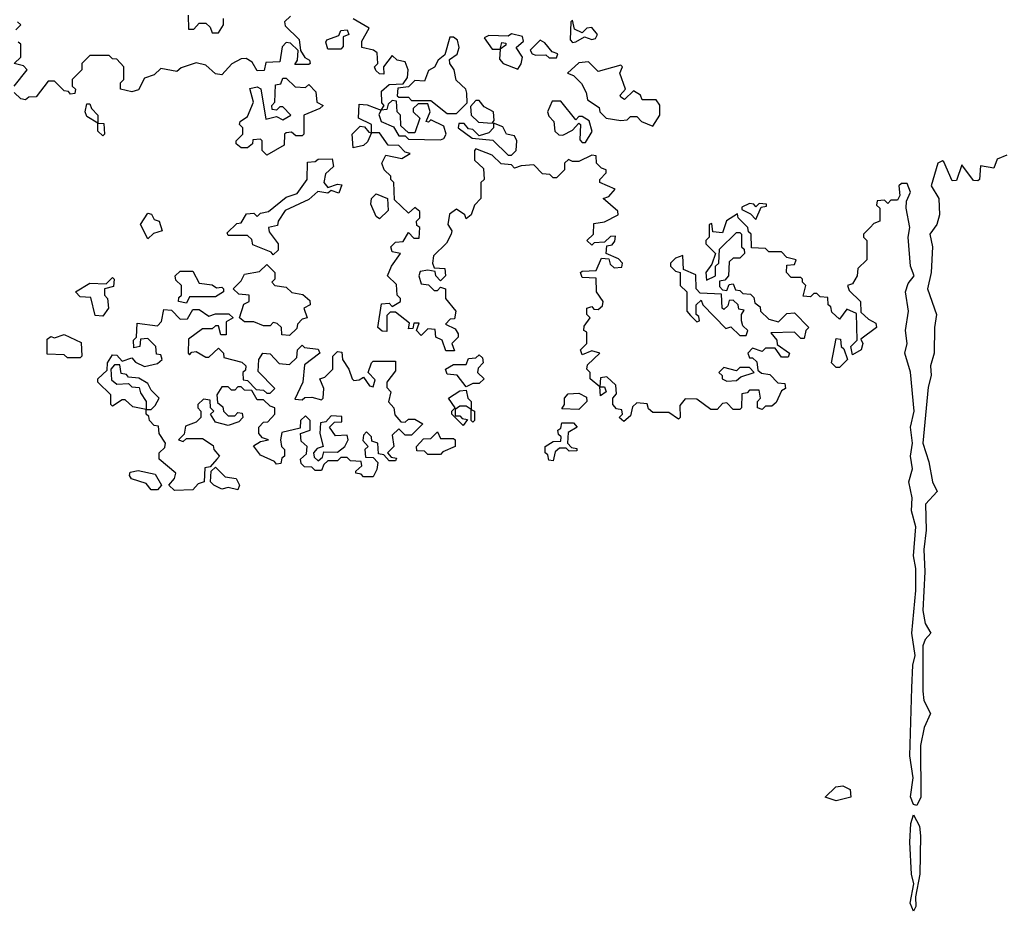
# Model space of a CAD drawing. Extents: x 1985742 to 2252716, y 78271 to 266492.
# Tile 202 of 250: x 2173557 to 2176617, y 180400 to 183171. Entities that reach past the tile are written whole.
import ezdxf

# ---------------------------------------------------------------- set-up
doc = ezdxf.new("R2010")
doc.units = 0

msp = doc.modelspace()

# ---------------------------------------------------------------- linework, layer by layer
at = {"layer": '0CON10XD'}
for points in [[(2174080, 183185), (2174081.7, 183141.7), (2174098.3, 183141.7), (2174115, 183160), (2174135, 183160), (2174148.3, 183148.3), (2174155, 183130), (2174175, 183130), (2174190, 183155), (2174190, 183175)], [(2174398.3, 183181.7), (2174380, 183165), (2174381.7, 183151.7), (2174425, 183110), (2174430, 183075), (2174443.3, 183053.3), (2174457.5, 183045), (2174460, 183035), (2174455, 183032.5), (2174411.7, 183031.7), (2174420, 183045), (2174422.5, 183075), (2174398.3, 183098.3), (2174385, 183100), (2174373, 183087), (2174365, 183040), (2174321.7, 183038.3), (2174317, 183013), (2174295, 183012.5), (2174279.3, 183039.3), (2174260.7, 183050.7), (2174245, 183050), (2174216.4, 183033.6), (2174185, 183000), (2174165, 183002.5), (2174135, 183030), (2174105, 183037.5), (2174058.3, 183021.7), (2174045, 183010), (2173995, 183020), (2173975, 183000), (2173945, 182990), (2173926.4, 182953.6), (2173905, 182947.5), (2173870, 182955), (2173870, 182975), (2173880, 182985), (2173880, 183025), (2173858.3, 183048.3), (2173845, 183050), (2173835, 183060), (2173775, 183060), (2173750, 183035), (2173750, 183015), (2173720, 182985), (2173720, 182965), (2173730, 182955), (2173728.3, 182941.7), (2173715, 182940), (2173708.3, 182948.3), (2173695, 182950), (2173665, 182980), (2173645, 182980), (2173608.3, 182931.7), (2173585, 182930), (2173575, 182922.5), (2173560, 182925), (2173540, 182945)], [(2173545, 183140), (2173560, 183155), (2173550, 183165)], [(2174960, 182565), (2174945, 182552.5), (2174940, 182565), (2174915, 182582.5), (2174893, 182567), (2174887.5, 182535), (2174900, 182515), (2174897.5, 182505), (2174883, 182477), (2174843, 182437), (2174840, 182415), (2174845, 182400), (2174878.3, 182398.3), (2174880, 182375), (2174865, 182360), (2174850, 182375), (2174848.3, 182388.3), (2174825, 182392.5), (2174801.7, 182388.3), (2174797.5, 182375), (2174805, 182350), (2174827, 182347), (2174845, 182330), (2174855, 182330), (2174865, 182340), (2174880, 182335), (2174880, 182305), (2174912.5, 182265), (2174908.3, 182241.7), (2174895, 182240), (2174880, 182225), (2174910, 182210), (2174920, 182195), (2174920, 182185), (2174900, 182165), (2174908.3, 182141.7), (2174881.7, 182141.7), (2174870, 182175), (2174850, 182185), (2174848.3, 182208.3), (2174825, 182210), (2174805, 182190), (2174790, 182205), (2174798.3, 182228.3), (2174781.7, 182228.3), (2174778.3, 182211.7), (2174765, 182210), (2174768.3, 182228.3), (2174725, 182262.5), (2174708.3, 182261.7), (2174698.3, 182251.7), (2174698.3, 182201.7), (2174683, 182203), (2174670, 182215), (2174681.7, 182288.3), (2174705, 182290), (2174715, 182280), (2174740, 182295), (2174740, 182305), (2174730, 182315), (2174728.3, 182348.3), (2174700, 182375), (2174712.5, 182405), (2174740, 182445), (2174715, 182450), (2174710, 182465), (2174725, 182480), (2174748.3, 182481.7), (2174765, 182510), (2174781.7, 182491.7), (2174798.3, 182491.7), (2174800, 182525), (2174791.7, 182531.7), (2174790, 182545), (2174800, 182555), (2174800, 182575), (2174785, 182587.5), (2174765, 182570), (2174721.7, 182611.7), (2174720, 182665), (2174710, 182675), (2174710, 182685), (2174690, 182705), (2174682.5, 182725), (2174695, 182750), (2174745, 182740), (2174770, 182755), (2174755, 182760), (2174735, 182780), (2174701.7, 182781.7), (2174675, 182820), (2174650, 182820), (2174638.3, 182791.7), (2174625, 182780), (2174593, 182773), (2174590, 182815), (2174615, 182840), (2174628.3, 182838.3), (2174641.7, 182821.7), (2174650, 182820), (2174650, 182845), (2174610, 182865), (2174611.7, 182908.3), (2174637, 182907), (2174680, 182890), (2174690, 182905), (2174682.5, 182912.5), (2174681.2, 182948.8), (2174705, 182970), (2174748.3, 182971.7), (2174761.7, 182991.7), (2174763.8, 183015), (2174755, 183040), (2174730, 183045), (2174715, 183060), (2174687.5, 183025), (2174688.3, 183001.7), (2174675, 183002.5), (2174663.6, 183013.6), (2174660, 183025), (2174670, 183035), (2174668.3, 183068.3), (2174657, 183077), (2174620, 183085), (2174620, 183105), (2174642.5, 183145), (2174593.6, 183173.6)], [(2175275, 183100), (2175285, 183102.5), (2175312.5, 183117.5), (2175335, 183110), (2175347, 183113), (2175352.5, 183125), (2175335, 183146.7), (2175320, 183145), (2175305, 183130), (2175281.7, 183141.7), (2175275, 183170), (2175270, 183165), (2175268.3, 183108.3), (2175275, 183100)], [(2174555, 183080), (2174515, 183080), (2174508.3, 183101.7), (2174511.7, 183108.3), (2174548.3, 183121.7), (2174555, 183137.5), (2174575, 183140), (2174580, 183125), (2174561.7, 183118.3), (2174561.7, 183088.3), (2174555, 183080)], [(2175105, 183017.5), (2175116, 183034), (2175120, 183055), (2175100, 183085), (2175122.5, 183105), (2175119.3, 183119.3), (2175085, 183127.5), (2175075, 183120), (2175015, 183122.5), (2175000, 183115), (2175025, 183080), (2175050, 183080), (2175055, 183100), (2175068.3, 183098.3), (2175068.3, 183091.7), (2175050, 183080), (2175048.3, 183048.3), (2175060, 183035), (2175105, 183017.5)], [(2173540, 182965), (2173580, 183015), (2173568.3, 183028.3), (2173540, 183035), (2173560, 183055), (2173560, 183095), (2173551.7, 183101.7)], [(2174915, 182880), (2174947.5, 182912.5), (2174947, 182943), (2174943.3, 182955), (2174913.3, 182983.3), (2174907.5, 183015), (2174893.3, 183035), (2174892.5, 183047.5), (2174916.4, 183063.6), (2174923.3, 183085), (2174917.7, 183107.7), (2174905, 183116.7), (2174893.3, 183116.7), (2174878.3, 183061.7), (2174857.5, 183045), (2174846.4, 183023.6), (2174827, 183013), (2174815, 182980), (2174785, 182982.5), (2174765, 182962.5), (2174731.7, 182958.3), (2174730, 182935), (2174735, 182930), (2174765, 182930), (2174775, 182920), (2174835, 182920), (2174885, 182880), (2174915, 182880)], [(2175225, 183052.5), (2175230, 183065), (2175211.7, 183071.7), (2175189.3, 183099.3), (2175175, 183107.5), (2175143, 183077), (2175150, 183065), (2175160.7, 183060.7), (2175191.7, 183061.7), (2175203, 183053), (2175225, 183052.5)], [(2175525, 182840), (2175546.7, 182875), (2175546.1, 182906.1), (2175535, 182922.5), (2175491.7, 182921.7), (2175486.4, 182936.4), (2175465, 182950), (2175437, 182923), (2175425, 182930), (2175423, 182937), (2175440, 182955), (2175422.5, 183005), (2175430, 183025), (2175425, 183030), (2175355, 183010), (2175325, 183040), (2175295, 183037.5), (2175260, 183005), (2175278.3, 182998.3), (2175303, 182973), (2175317.5, 182945), (2175321.7, 182921.7), (2175358.3, 182898.3), (2175360, 182885), (2175380, 182865), (2175425, 182857.5), (2175445, 182860), (2175455, 182870), (2175475, 182870), (2175490, 182855), (2175525, 182840)], [(2174325, 182750), (2174310, 182765), (2174310, 182795), (2174305, 182800), (2174281.7, 182798.3), (2174280, 182785), (2174265, 182772.5), (2174245, 182772.5), (2174230, 182785), (2174230, 182795), (2174250, 182815), (2174250, 182835), (2174240, 182845), (2174242.5, 182855), (2174265, 182870), (2174283.3, 182915), (2174272.5, 182957.5), (2174295, 182962.5), (2174306.7, 182956.7), (2174321.7, 182861.7), (2174355, 182870), (2174375, 182860), (2174400, 182875), (2174375, 182900), (2174365, 182900), (2174355, 182890), (2174341.7, 182891.7), (2174340, 182905), (2174350, 182915), (2174351.7, 182968.3), (2174368.3, 182971.7), (2174375, 182990), (2174385, 182990), (2174413, 182963), (2174445, 182960), (2174455, 182970), (2174477.5, 182947.5), (2174480, 182915), (2174500, 182905), (2174490, 182895), (2174440, 182875), (2174440, 182815), (2174435, 182810), (2174415, 182810), (2174401.7, 182821.7), (2174385, 182820), (2174380, 182815), (2174378.3, 182781.7), (2174325, 182750)], [(2173815, 182810), (2173800, 182825), (2173800, 182850), (2173765, 182870), (2173760, 182885), (2173765, 182910), (2173775, 182910), (2173780, 182895), (2173800, 182875), (2173800, 182850), (2173818.3, 182848.3), (2173820, 182815), (2173815, 182810)], [(2174865, 182797.5), (2174875, 182802.5), (2174882.5, 182815), (2174875, 182840), (2174835, 182860), (2174827, 182853), (2174820, 182855), (2174832.5, 182885), (2174825, 182910), (2174795, 182910), (2174780, 182895), (2174780, 182885), (2174800, 182865), (2174785, 182820), (2174765, 182820), (2174741.7, 182841.7), (2174740, 182875), (2174730, 182885), (2174728.3, 182918.3), (2174715, 182920), (2174701.7, 182908.3), (2174698.3, 182891.7), (2174680, 182890), (2174673, 182877), (2174680, 182855), (2174718.3, 182838.3), (2174735, 182810), (2174755, 182810), (2174765, 182800), (2174865, 182797.5)], [(2175025, 182850), (2175031.7, 182858.3), (2175030, 182885), (2175000.7, 182900.7), (2174985, 182920), (2174975, 182920), (2174958.3, 182901.7), (2174960, 182875), (2174983, 182853), (2175025, 182850)], [(2175315, 182790), (2175336.4, 182823.6), (2175326.4, 182856.4), (2175305, 182870), (2175295, 182870), (2175285, 182860), (2175238.3, 182918.3), (2175211.7, 182918.3), (2175197.5, 182885), (2175201.2, 182871.2), (2175217.5, 182855), (2175220, 182825), (2175233, 182813), (2175245, 182812.5), (2175275, 182827.5), (2175295, 182850), (2175300, 182845), (2175298.3, 182798.3), (2175305, 182790), (2175315, 182790)], [(2175085, 182750), (2175100, 182765), (2175102.5, 182795), (2175095, 182810), (2175070, 182815), (2175058.3, 182838.3), (2175030, 182850), (2175030, 182835), (2175015, 182820), (2174985, 182810), (2174965, 182830), (2174951.7, 182831.7), (2174938.3, 182848.3), (2174921.7, 182848.3), (2174920, 182835), (2174963, 182803), (2175027, 182797), (2175075, 182750), (2175085, 182750)], [(2176625, 182750), (2176595, 182737.5), (2176585, 182710), (2176543, 182717), (2176540, 182675), (2176535, 182670), (2176521.7, 182671.7), (2176485, 182720), (2176468.3, 182671.7), (2176455, 182670), (2176429.3, 182729.3), (2176425, 182732.5), (2176411.2, 182725), (2176390, 182655), (2176413.8, 182615), (2176416, 182565), (2176407.5, 182535), (2176386.2, 182505), (2176394.6, 182465), (2176390, 182385), (2176378.9, 182335), (2176406.9, 182255), (2176400, 182215), (2176399.4, 182135), (2176387.7, 182095), (2176389.5, 182065), (2176381.1, 182028.9), (2176364, 181855), (2176383, 181797), (2176394.6, 181734.6), (2176408.8, 181705), (2176372.9, 181665), (2176374.6, 181585), (2176367.5, 181525), (2176370.7, 181455), (2176364.6, 181335), (2176371.4, 181295), (2176388.6, 181265), (2176370.9, 181245), (2176363.6, 181225), (2176363.9, 181083.9), (2176367.7, 181055), (2176387.8, 181015), (2176368.6, 180971.4), (2176357, 180915), (2176357.8, 180755), (2176345, 180729.2), (2176335, 180732), (2176326, 180756), (2176333.8, 180815), (2176323.4, 180883.4), (2176330, 181095), (2176332.8, 181165), (2176340.6, 181195), (2176330, 181265), (2176342.5, 181397.5), (2176342.4, 181465), (2176335.3, 181505), (2176341.9, 181595), (2176328.9, 181645), (2176330.7, 181685), (2176320.5, 181735), (2176331.5, 181775), (2176325.4, 181815), (2176331.8, 181855), (2176326.2, 181905), (2176337.5, 181955), (2176326.1, 182076.1), (2176308, 182135), (2176315.7, 182165), (2176310, 182205), (2176319.4, 182265), (2176310, 182325), (2176318.6, 182351.4), (2176337.5, 182375), (2176325.8, 182405), (2176318.6, 182495), (2176323.8, 182525), (2176312.5, 182585), (2176313, 182607), (2176325.8, 182635), (2176315, 182662.5), (2176298.3, 182661.7), (2176290, 182655), (2176292.5, 182625), (2176285, 182610), (2176265, 182610), (2176255, 182600), (2176245, 182610), (2176221.7, 182608.3), (2176220, 182595), (2176230, 182585), (2176230, 182545), (2176211.7, 182538.3), (2176200, 182525), (2176180, 182505), (2176180, 182495), (2176190, 182485), (2176190, 182425), (2176161.7, 182398.3), (2176160, 182375), (2176145, 182350), (2176130, 182345), (2176135, 182330), (2176170, 182295), (2176171.7, 182261.7), (2176195, 182240), (2176218.3, 182228.3), (2176220, 182215), (2176171.7, 182178.3), (2176177.5, 182165), (2176172.5, 182145), (2176145, 182130), (2176140, 182155), (2176160, 182175), (2176158.3, 182258.3), (2176128.3, 182271.7), (2176105, 182240), (2176081.7, 182261.7), (2176078.3, 182278.3), (2176070, 182285), (2176068.3, 182308.3), (2176045, 182310), (2176035, 182320), (2176025, 182320), (2176015, 182310), (2175991.7, 182311.7), (2176000, 182345), (2175990, 182355), (2175990, 182365), (2175985, 182370), (2175955, 182370), (2175940, 182385), (2175941.7, 182408.3), (2175965, 182410), (2175970, 182425), (2175941.7, 182431.7), (2175925, 182450), (2175885, 182450), (2175875, 182460), (2175831.7, 182461.7), (2175830, 182505), (2175821.7, 182511.7), (2175820, 182525), (2175790, 182555), (2175788.3, 182568.3), (2175753.6, 182546.4), (2175741.7, 182508.3), (2175711.7, 182511.7), (2175708.3, 182538.3), (2175700, 182535), (2175700, 182495), (2175690, 182485), (2175690, 182475), (2175720, 182445), (2175708.3, 182411.7), (2175690, 182385), (2175691.7, 182361.7), (2175720, 182375), (2175720, 182405), (2175730, 182415), (2175731.7, 182458.3), (2175785, 182510), (2175795, 182510), (2175800, 182505), (2175800, 182465), (2175808.3, 182458.3), (2175810, 182445), (2175795, 182430), (2175775, 182430), (2175761.7, 182418.3), (2175760, 182375), (2175748.3, 182361.7), (2175731.7, 182358.3), (2175731.7, 182341.7), (2175741.7, 182331.7), (2175755, 182330), (2175761.7, 182348.3), (2175775, 182350), (2175781.7, 182331.7), (2175795, 182330), (2175805, 182320), (2175828.3, 182318.3), (2175838.3, 182308.3), (2175841.7, 182291.7), (2175858.3, 182278.3), (2175860, 182265), (2175885, 182240), (2175915, 182232.5), (2175941.7, 182258.3), (2175965, 182260), (2176010, 182215), (2176000, 182205), (2175995, 182180), (2175985, 182180), (2175965, 182200), (2175891.7, 182198.3), (2175910, 182175), (2175911.7, 182161.7), (2175950, 182135), (2175945, 182122.5), (2175925, 182122.5), (2175905, 182150), (2175875, 182150), (2175865, 182140), (2175835, 182150), (2175820, 182135), (2175825, 182120), (2175835, 182120), (2175848.3, 182108.3), (2175851.7, 182081.7), (2175863, 182073), (2175888.3, 182068.3), (2175913, 182043), (2175935, 182040), (2175937.5, 182025), (2175925, 182017.5), (2175908.3, 181981.7), (2175895, 181970), (2175875, 181970), (2175865, 181960), (2175850, 181965), (2175850, 181985), (2175860, 181995), (2175855, 182020), (2175825, 182020), (2175818.3, 182011.7), (2175801.7, 182008.3), (2175800, 181965), (2175795, 181960), (2175775, 181960), (2175755, 181980), (2175741.7, 181978.3), (2175725, 181960), (2175705, 181960), (2175661.7, 181991.7), (2175625, 181992.5), (2175608.3, 181971.7), (2175610, 181935), (2175605, 181930), (2175575, 181950), (2175525, 181950), (2175511.7, 181961.7), (2175507, 181977), (2175475, 181980), (2175461.7, 181968.3), (2175455, 181940), (2175435, 181922.5), (2175420, 181935), (2175430, 181945), (2175428.3, 181958.3), (2175411.7, 181961.7), (2175400, 181975), (2175400, 181995), (2175411.7, 182008.3), (2175410, 182035), (2175381.7, 182061.7), (2175361.7, 182058.3), (2175360, 182030), (2175375, 182030), (2175380, 182015), (2175361.7, 182001.7), (2175360, 182030), (2175330, 182055), (2175330, 182075), (2175320, 182085), (2175321.7, 182098.3), (2175360, 182135), (2175335, 182142.5), (2175305, 182130), (2175300, 182145), (2175320, 182165), (2175320, 182200), (2175310, 182205), (2175311.7, 182218.3), (2175330, 182245), (2175320, 182255), (2175320, 182275), (2175335, 182280), (2175341.7, 182271.7), (2175355, 182270), (2175368.3, 182281.7), (2175370, 182295), (2175350, 182325), (2175348.3, 182368.3), (2175305, 182370), (2175300, 182385), (2175305, 182390), (2175348.3, 182391.7), (2175365, 182430), (2175388.3, 182428.3), (2175391.7, 182411.7), (2175405, 182400), (2175428.3, 182401.7), (2175430, 182415), (2175418.3, 182428.3), (2175380, 182445), (2175381.7, 182468.3), (2175398.3, 182471.7), (2175407, 182483), (2175408.3, 182498.3), (2175393, 182497), (2175375, 182480), (2175342.5, 182477.5), (2175335, 182470), (2175320, 182485), (2175340, 182505), (2175341.7, 182538.3), (2175375, 182542.5), (2175417.5, 182565), (2175416.4, 182576.4), (2175370, 182615), (2175388.3, 182621.7), (2175407.5, 182645), (2175360, 182665), (2175360, 182675), (2175380, 182695), (2175380, 182705), (2175365, 182710), (2175350, 182725), (2175348.3, 182748.3), (2175335, 182750), (2175295, 182730), (2175275, 182730), (2175263, 182737), (2175250, 182725), (2175250, 182705), (2175225, 182680), (2175215, 182680), (2175205, 182690), (2175181.7, 182691.7), (2175155, 182720), (2175115, 182717.5), (2175095, 182710), (2175085, 182720), (2175053, 182723), (2175025, 182750), (2174975, 182770), (2174970, 182765), (2174970, 182735), (2174998.3, 182708.3), (2175000, 182675), (2174990, 182665), (2174990, 182615), (2174970, 182595), (2174960, 182565)], [(2174345, 182440), (2174338.3, 182448.3), (2174281.7, 182471.7), (2174278.3, 182488.3), (2174265, 182500), (2174205, 182500), (2174201.7, 182508.3), (2174231.7, 182538.3), (2174245, 182540), (2174261.7, 182568.3), (2174285, 182570), (2174295, 182560), (2174305, 182570), (2174330, 182575), (2174385, 182620), (2174419.3, 182630.7), (2174450, 182675), (2174451.7, 182728.3), (2174475, 182730), (2174485, 182737.5), (2174528.3, 182738.3), (2174532.5, 182715), (2174507.5, 182692.5), (2174502.5, 182665), (2174515, 182650), (2174545, 182660), (2174558.3, 182658.3), (2174548.3, 182631.7), (2174525, 182640), (2174515, 182632.5), (2174483, 182637), (2174455, 182612.5), (2174381.7, 182578.3), (2174360, 182545), (2174358.3, 182531.7), (2174330, 182525), (2174331.7, 182511.7), (2174360, 182475), (2174360, 182455), (2174345, 182440)], [(2174675, 182552.5), (2174665, 182560), (2174648.3, 182598.3), (2174650, 182615), (2174665, 182630), (2174700, 182615), (2174701.7, 182578.3), (2174675, 182552.5)], [(2175845, 182550), (2175861.7, 182588.3), (2175878.3, 182591.7), (2175878.3, 182598.3), (2175855, 182600), (2175845, 182590), (2175838.3, 182598.3), (2175825, 182600), (2175801.7, 182588.3), (2175801.7, 182581.7), (2175828.3, 182568.3), (2175845, 182550)], [(2173955, 182490), (2173932.5, 182535), (2173955, 182570), (2173966.4, 182566.4), (2173975, 182550), (2173990, 182545), (2174000, 182515), (2173973, 182507), (2173955, 182490)], [(2175815, 182190), (2175820, 182205), (2175805, 182220), (2175800, 182235), (2175800, 182255), (2175808.3, 182268.3), (2175791.7, 182271.7), (2175790, 182285), (2175775, 182300), (2175761.7, 182298.3), (2175758.3, 182281.7), (2175745, 182270), (2175740, 182275), (2175738.3, 182318.3), (2175671.7, 182321.7), (2175660, 182335), (2175658.3, 182378.3), (2175620, 182395), (2175618.3, 182438.3), (2175595, 182430), (2175580, 182415), (2175580, 182405), (2175595, 182390), (2175610, 182385), (2175610, 182345), (2175630, 182325), (2175630, 182265), (2175641.7, 182251.7), (2175661.7, 182231.7), (2175670, 182235), (2175668.3, 182248.3), (2175660, 182255), (2175660, 182285), (2175675, 182300), (2175680, 182285), (2175751.7, 182211.7), (2175767, 182217), (2175795, 182190), (2175815, 182190)], [(2174075, 182290), (2174050, 182295), (2174051.7, 182308.3), (2174060, 182315), (2174060, 182345), (2174041.7, 182361.7), (2174040, 182375), (2174055, 182390), (2174095, 182390), (2174115, 182352.5), (2174155, 182347.5), (2174168.3, 182338.3), (2174185, 182340), (2174190, 182335), (2174190, 182325), (2174165, 182310), (2174085, 182310), (2174075, 182290)], [(2174395, 182190), (2174371.7, 182191.7), (2174370, 182215), (2174357, 182227), (2174345, 182230), (2174335, 182220), (2174315, 182220), (2174285, 182232.5), (2174255, 182232.5), (2174240, 182245), (2174253, 182287), (2174270, 182295), (2174270, 182315), (2174238.3, 182318.3), (2174220, 182335), (2174245, 182360), (2174255, 182380), (2174301.7, 182388.3), (2174325, 182410), (2174350, 182385), (2174350, 182365), (2174340, 182355), (2174350, 182345), (2174385, 182340), (2174403, 182323), (2174437, 182317), (2174458.3, 182298.3), (2174460, 182285), (2174440, 182275), (2174450, 182245), (2174435, 182240), (2174420, 182225), (2174418.3, 182211.7), (2174395, 182190)], [(2173815, 182250), (2173791.7, 182251.7), (2173778.3, 182308.3), (2173745, 182310), (2173730, 182325), (2173775, 182352.5), (2173825, 182350), (2173845, 182370), (2173850, 182365), (2173848.3, 182341.7), (2173820, 182335), (2173820, 182315), (2173830, 182305), (2173832.5, 182275), (2173815, 182250)], [(2174038.3, 181708.3), (2174020, 181725), (2174037.5, 181745), (2174041.7, 181761.7), (2173990, 181805), (2173990, 181825), (2174008.3, 181841.7), (2174010, 181855), (2173990, 181885), (2173988.3, 181908.3), (2173975, 181910), (2173960, 181925), (2173958.3, 181938.3), (2173950, 181945), (2173950, 181960), (2173908.3, 181968.3), (2173885, 181990), (2173875, 181990), (2173845, 181970), (2173840, 181975), (2173840, 182005), (2173800, 182045), (2173800, 182055), (2173828.3, 182081.7), (2173830, 182105), (2173845, 182130), (2173858.3, 182128.3), (2173875, 182110), (2173905, 182120), (2173917, 182107), (2173945, 182093.3), (2173985, 182102.5), (2174000, 182115), (2173995, 182130), (2173981.7, 182131.7), (2173980, 182155), (2173955, 182180), (2173931.7, 182178.3), (2173930, 182155), (2173911.7, 182151.7), (2173910, 182175), (2173920, 182185), (2173921.7, 182228.3), (2173985, 182220), (2173997, 182233), (2174005, 182270), (2174028.3, 182268.3), (2174055, 182240), (2174078.3, 182241.7), (2174095, 182270), (2174115, 182270), (2174145, 182250), (2174165, 182257.5), (2174207, 182257), (2174220, 182245), (2174198.3, 182231.7), (2174198.3, 182191.7), (2174181.7, 182191.7), (2174175, 182220), (2174165, 182220), (2174155, 182210), (2174125, 182210), (2174081.7, 182178.3), (2174080, 182135), (2174085, 182130), (2174091.7, 182138.3), (2174105, 182140), (2174135, 182122.5), (2174145, 182122.5), (2174175, 182150), (2174190, 182135), (2174191.7, 182121.7), (2174247, 182107), (2174260, 182095), (2174258.3, 182081.7), (2174250, 182075), (2174251.7, 182051.7), (2174265, 182050), (2174291.7, 182021.7), (2174315, 182020), (2174325, 182010), (2174335, 182010), (2174350, 182025), (2174298.3, 182078.3), (2174300, 182115), (2174312.5, 182135), (2174335, 182132.5), (2174363, 182103), (2174395, 182100), (2174418.3, 182121.7), (2174420, 182145), (2174435, 182160), (2174442.5, 182152.5), (2174485, 182147.5), (2174490, 182135), (2174441.7, 182098.3), (2174436.7, 182045), (2174411.7, 181991.7), (2174435, 181990), (2174443, 181997), (2174465, 181997.5), (2174495, 181990), (2174500, 181995), (2174502.5, 182025), (2174490, 182055), (2174505, 182060), (2174530, 182085), (2174530, 182125), (2174545, 182140), (2174558.3, 182138.3), (2174560, 182115), (2174580, 182085), (2174590, 182055), (2174595, 182050), (2174611.7, 182051.7), (2174625, 182060), (2174643.6, 182033.6), (2174655, 182030), (2174661.7, 182051.7), (2174640, 182075), (2174650, 182105), (2174655, 182110), (2174725, 182110), (2174725, 182080), (2174697.5, 182045), (2174698.3, 182028.3), (2174710, 182015), (2174703, 181983), (2174720, 181965), (2174723, 181943), (2174741.7, 181921.7), (2174755, 181920), (2174765, 181930), (2174785, 181930), (2174810, 181915), (2174775, 181880), (2174755, 181880), (2174735, 181900), (2174715, 181880), (2174720, 181845), (2174700, 181825), (2174711.7, 181811.7), (2174728.3, 181808.3), (2174725, 181800), (2174705, 181800), (2174688.3, 181818.3), (2174671.7, 181821.7), (2174670, 181855), (2174651.7, 181861.7), (2174650, 181875), (2174635, 181890), (2174625, 181880), (2174623, 181863), (2174640, 181845), (2174630, 181835), (2174631.7, 181811.7), (2174655, 181810), (2174670, 181795), (2174667, 181773), (2174655, 181750), (2174625, 181750), (2174618.3, 181758.3), (2174601.7, 181761.7), (2174601.7, 181768.3), (2174620, 181785), (2174618.3, 181798.3), (2174585, 181800), (2174575, 181810), (2174555, 181810), (2174545, 181800), (2174515, 181800), (2174501.7, 181788.3), (2174495, 181770), (2174475, 181770), (2174465, 181780), (2174441.7, 181781.7), (2174431.7, 181791.7), (2174430, 181805), (2174448.3, 181821.7), (2174450, 181845), (2174431.7, 181861.7), (2174430, 181885), (2174460, 181895), (2174460, 181925), (2174445, 181940), (2174430, 181925), (2174428.3, 181901.7), (2174371.7, 181888.3), (2174367.5, 181865), (2174370, 181845), (2174380, 181835), (2174380, 181815), (2174371.7, 181808.3), (2174368.3, 181791.7), (2174355, 181790), (2174348.3, 181798.3), (2174305, 181817.5), (2174283, 181847), (2174305, 181860), (2174330, 181865), (2174311.7, 181871.7), (2174300, 181885), (2174300, 181905), (2174315, 181920), (2174328.3, 181921.7), (2174350, 181945), (2174350, 181965), (2174335, 181970), (2174315, 181990), (2174295, 181990), (2174278.3, 182018.3), (2174255, 182020), (2174245, 182030), (2174235, 182030), (2174225, 182020), (2174215, 182020), (2174205, 182030), (2174185, 182030), (2174170, 182005), (2174171.7, 181981.7), (2174188.3, 181968.3), (2174190, 181955), (2174205, 181940), (2174225, 181940), (2174235, 181950), (2174248.3, 181948.3), (2174250, 181935), (2174238.3, 181921.7), (2174205, 181910), (2174165, 181920), (2174150, 181945), (2174160, 181955), (2174150, 181965), (2174148.3, 181988.3), (2174128.3, 181991.7), (2174110, 181975), (2174110, 181965), (2174120, 181955), (2174120, 181935), (2174105, 181920), (2174071.7, 181908.3), (2174067.5, 181882.5), (2174050, 181865), (2174065, 181860), (2174075, 181870), (2174125, 181870), (2174158.3, 181848.3), (2174160, 181835), (2174177.5, 181815), (2174170, 181805), (2174148.3, 181781.7), (2174131.7, 181778.3), (2174130, 181735), (2174111.7, 181728.3), (2174095, 181710), (2174038.3, 181708.3)], [(2173745, 182120), (2173705, 182120), (2173695, 182130), (2173641.7, 182131.7), (2173641.7, 182178.3), (2173653, 182187), (2173665, 182182.5), (2173695, 182192.5), (2173747.5, 182167.5), (2173750, 182125), (2173745, 182120)], [(2176105, 182090), (2176095, 182090), (2176080, 182105), (2176095, 182180), (2176108.3, 182178.3), (2176110, 182155), (2176118.3, 182148.3), (2176130, 182115), (2176105, 182090)], [(2174945, 182030), (2174916.4, 182066.4), (2174885, 182070), (2174880, 182085), (2174905, 182100), (2174945, 182100), (2174951.7, 182118.3), (2174975, 182120), (2174985, 182130), (2174995, 182120), (2174997.5, 182105), (2174981.7, 182088.3), (2174980, 182075), (2175000, 182055), (2174985, 182040), (2174965, 182040), (2174945, 182030)], [(2173965, 181960), (2173978.3, 181971.7), (2173990, 181995), (2173965, 182020), (2173955, 182040), (2173927, 182057), (2173895, 182060), (2173888.3, 182068.3), (2173871.7, 182071.7), (2173868.3, 182098.3), (2173851.7, 182098.3), (2173840, 182085), (2173841.7, 182051.7), (2173858.3, 182038.3), (2173895, 182040), (2173905, 182030), (2173928.3, 182028.3), (2173931.7, 182011.7), (2173950, 181985), (2173950, 181960), (2173965, 181960)], [(2175755, 182047.5), (2175785, 182050), (2175798.3, 182061.7), (2175840, 182075), (2175825, 182090), (2175795, 182090), (2175785, 182080), (2175745, 182090), (2175730, 182075), (2175740, 182065), (2175740, 182055), (2175755, 182047.5)], [(2174935, 181910), (2174900, 181945), (2174900, 181955), (2174910, 181965), (2174890, 181995), (2174925, 182017.5), (2174945, 182020), (2174950, 181995), (2174960, 181985), (2174960, 181960), (2174970, 181955), (2174970, 181925), (2174965, 181920), (2174960, 181925), (2174960, 181960), (2174945, 181970), (2174925, 181970), (2174910, 181960), (2174910, 181940), (2174925, 181940), (2174931.7, 181931.7), (2174948.3, 181928.3), (2174935, 181910)], [(2175295, 181960), (2175241.7, 181961.7), (2175250, 181975), (2175250, 181995), (2175261.7, 182008.3), (2175295, 182010), (2175318.3, 181998.3), (2175320, 181985), (2175295, 181960)], [(2174485, 181800), (2174498.3, 181811.7), (2174501.7, 181828.3), (2174545, 181827.5), (2174567.5, 181845), (2174577.5, 181865), (2174575, 181880), (2174538.3, 181878.3), (2174520, 181905), (2174535, 181920), (2174558.3, 181921.7), (2174558.3, 181938.3), (2174525, 181940), (2174508.3, 181921.7), (2174491.7, 181918.3), (2174490, 181885), (2174500, 181845), (2174481.7, 181838.3), (2174470, 181825), (2174471.7, 181811.7), (2174485, 181800)], [(2175215, 181800), (2175201.7, 181801.7), (2175198.3, 181818.3), (2175190, 181825), (2175190, 181845), (2175215, 181860), (2175238.3, 181861.7), (2175240, 181875), (2175231.7, 181881.7), (2175230, 181895), (2175238.3, 181901.7), (2175241.7, 181918.3), (2175278.3, 181918.3), (2175290, 181905), (2175261.7, 181888.3), (2175260, 181855), (2175271.7, 181841.7), (2175288.3, 181838.3), (2175288.3, 181831.7), (2175265, 181830), (2175255, 181840), (2175235, 181840), (2175221.7, 181828.3), (2175215, 181800)], [(2174865, 181820), (2174825, 181820), (2174815, 181830), (2174791.7, 181831.7), (2174790, 181845), (2174811.7, 181868.3), (2174835, 181870), (2174855, 181890), (2174865, 181870), (2174905, 181870), (2174910, 181865), (2174910, 181845), (2174871.7, 181828.3), (2174865, 181820)], [(2174235, 181710), (2174205, 181717.5), (2174185, 181712.5), (2174160, 181725), (2174150, 181735), (2174151.7, 181768.3), (2174165, 181780), (2174195, 181750), (2174230, 181745), (2174240, 181725), (2174235, 181710)], [(2173985, 181710), (2173965, 181710), (2173950, 181730), (2173903.8, 181743.8), (2173897.5, 181755), (2173900, 181765), (2173925, 181770), (2173978.3, 181758.3), (2173997.5, 181725), (2173985, 181710)], [(2176095, 180743.3), (2176060, 180755), (2176093.6, 180786.4), (2176115, 180790), (2176138.3, 180778.3), (2176140, 180755), (2176095, 180743.3)], [(2176335, 180400), (2176324.6, 180425), (2176336.2, 180485), (2176328.5, 180515), (2176323.6, 180615), (2176327, 180673), (2176335, 180700), (2176353.9, 180665), (2176356.8, 180635), (2176354.6, 180515), (2176340.8, 180445), (2176342.5, 180415), (2176335, 180400)]]:
    msp.add_lwpolyline(points, dxfattribs=at)

doc.saveas('drawing.dxf')
